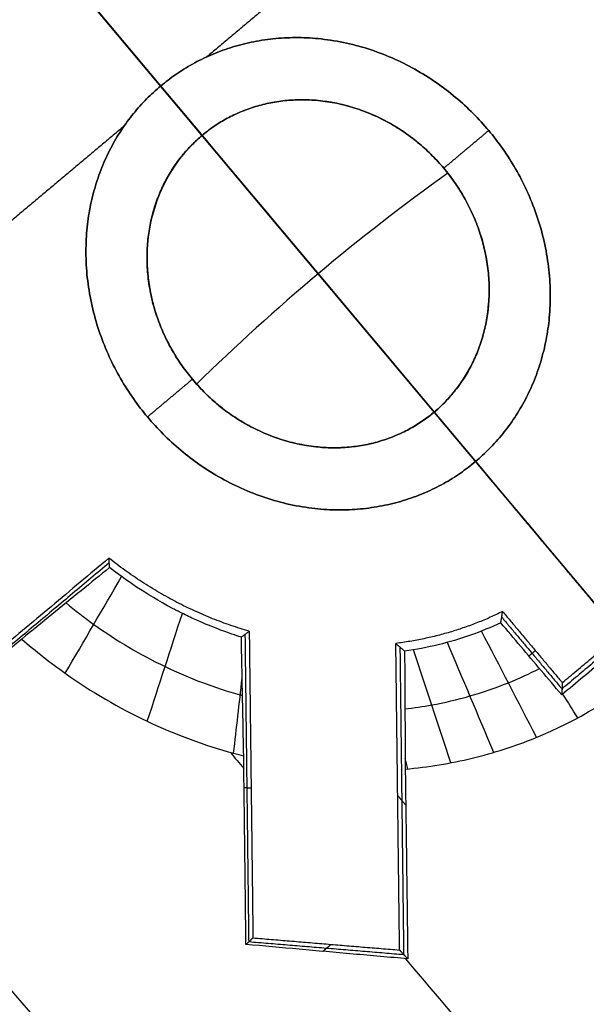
# Model space of a CAD drawing. Header units: millimetres. Extents: x -1267 to 1231, y -1283 to 1250.
# Tile 41 of 256: x 610.71 to 613.4, y -642.99 to -638.32. Entities that reach past the tile are written whole.
import ezdxf

# ---------------------------------------------------------------- set-up
doc = ezdxf.new("R2010")
doc.units = ezdxf.units.MM
doc.layers.add('Default', color=7, linetype='Continuous', true_color=0x000000)

msp = doc.modelspace()

# ---------------------------------------------------------------- linework, layer by layer
at = {"layer": 'Default'}
msp.add_line((1081.2612, -1198.6171, -775.6955), (502.7524, -509.1771, -775.6955), dxfattribs=at)
for points, knots in [([(300.0524, -3.7485, 710.8802), (300.0522, -3.7481, 707.6944), (300.22, -4.04, 701.1464), (301.2617, -5.8524, 688.358), (303.9291, -10.4928, 672.8999), (309.0513, -19.4035, 655.9805), (315.8944, -31.3074, 640.5813), (324.289, -45.9093, 626.5798), (334.0891, -62.9553, 613.8675), (345.3206, -82.4901, 602.1906), (357.8951, -104.3593, 591.5496), (371.5217, -128.0568, 582.0611), (385.9062, -153.0705, 573.7168), (400.8862, -179.1177, 566.4263), (416.4944, -206.2552, 560.0476), (432.5959, -234.2476, 554.5349), (454.6413, -272.5696, 548.2552), (482.464, -320.9261, 542.4182), (515.5563, -378.425, 538.1256), (557.3284, -450.9775, 535.529), (597.0649, -519.9455, 536.8431), (634.2348, -584.3823, 542.1044), (659.0529, -627.3639, 547.4567), (681.6094, -666.3809, 554.094), (701.9904, -701.5787, 561.8575), (720.1137, -732.8121, 570.55), (733.722, -756.198, 578.6739), (743.3935, -772.7665, 585.5581), (751.6182, -786.8203, 592.1376), (760.5153, -801.9546, 600.579), (769.433, -816.9989, 611.49), (776.3038, -828.4591, 622.4844), (781.4063, -836.8321, 633.3965), (785.0215, -842.6169, 644.1188), (787.3958, -846.2565, 654.4315), (788.7955, -848.2301, 664.1047), (789.5093, -849.052, 672.9825), (789.796, -849.1929, 680.7042), (789.9699, -849.1949, 687.5054), (790.1053, -849.2157, 692.5135), (790.2082, -849.224, 696.2458), (790.2958, -849.2303, 699.2138), (790.3998, -849.2338, 702.3331), (790.5433, -849.2313, 705.6003), (790.7058, -849.2213, 708.1909), (790.9221, -849.2013, 710.386), (791.2361, -849.1673, 712.4462), (791.7004, -849.1117, 714.0484), (792.3324, -849.0375, 715.2913), (792.8145, -848.9884, 716.0321), (793.3319, -848.9489, 716.6702), (793.9499, -848.9218, 717.3027), (794.5549, -848.9422, 717.7689), (794.9306, -849.0154, 717.9834), (795.0014, -849.0704, 718.0015), (794.6878, -848.8574, 717.9029), (794.524, -848.3152, 717.9832), (794.5767, -848.2517, 718.0411), (794.4941, -848.5124, 717.8855), (794.136, -849.1648, 717.2352), (793.5392, -849.9915, 715.8439), (793.1187, -850.5175, 714.3758), (792.8557, -850.8429, 713.0889), (792.7275, -851.0012, 712.2753), (792.6175, -851.1371, 710.4456), (792.5194, -851.2582, 706.9876), (792.4311, -851.3673, 701.1245), (792.3525, -851.4643, 692.0635), (792.2834, -851.5498, 679.019), (792.1929, -851.6616, 651.3072), (792.1144, -851.7585, 600.0505), (792.0268, -851.8668, 461.184), (792.0005, -851.8991, 182.5285), (792.0024, -851.8969, -68.3186), (792.0022, -851.8971, -225.6955)], [0, 0, 0, 0, 9.388442, 19.255122, 38.035744, 57.178432, 77.316807, 98.865398, 122.0388, 146.915987, 174.481276, 203.739445, 233.403788, 264.315339, 296.270226, 329.054027, 362.435905, 430.039485, 497.107436, 561.656634, 681.076123, 735.550311, 785.095597, 830.612972, 871.975612, 909.05902, 941.74717, 956.410882, 969.943885, 994.145098, 1014.383417, 1031.05983, 1045.211792, 1057.42514, 1068.185792, 1077.831909, 1086.531434, 1094.430382, 1100.698228, 1106.966075, 1109.443201, 1111.920326, 1115.873565, 1118.839667, 1121.805768, 1123.749973, 1125.694179, 1128.415158, 1129.543331, 1130.671504, 1131.613869, 1132.556234, 1134.048778, 1134.627281, 1135.098363, 1135.474966, 1135.828414, 1136.256816, 1136.804407, 1138.301002, 1140.374551, 1143.063929, 1143.836765, 1144.74777, 1146.416516, 1149.651855, 1155.268412, 1164.064888, 1176.856475, 1194.436137, 1247.205444, 1330.641386, 1611.044189, 2083.174467, 2083.174467, 2083.174467, 2083.174467]), ([(298.0524, -5.7485, 710.8802), (298.0522, -5.7481, 707.7195), (298.2186, -6.0377, 701.225), (299.2516, -7.8348, 688.5455), (301.8959, -12.435, 673.2195), (306.9792, -21.2779, 656.4261), (313.7812, -33.1102, 641.1174), (322.1378, -47.6461, 627.178), (331.9048, -64.6346, 614.5078), (343.1081, -84.1201, 602.8599), (355.6586, -105.9476, 592.239), (369.2651, -129.6102, 582.7643), (383.6328, -154.5947, 574.4295), (398.5986, -180.6171, 567.1459), (414.1946, -207.7333, 560.7722), (430.2854, -235.7071, 555.2631), (452.3181, -274.007, 548.987), (480.1277, -322.3407, 543.1527), (513.207, -379.817, 538.8617), (554.9642, -452.3433, 536.266), (594.6848, -521.2836, 537.5797), (631.8373, -585.6904, 542.8386), (656.6422, -628.6492, 548.1881), (679.1849, -667.6421, 554.8214), (699.5508, -702.8138, 562.5792), (717.6572, -734.0181, 571.2637), (731.2486, -757.3749, 579.3777), (740.9041, -773.916, 586.2506), (749.1119, -787.9409, 592.8166), (757.9851, -803.0346, 601.236), (766.8683, -818.0206, 612.1056), (773.7014, -829.4177, 623.041), (778.7663, -837.729, 633.8742), (782.3487, -843.4611, 644.5005), (784.6992, -847.0645, 654.7108), (786.0855, -849.0193, 664.2903), (786.7938, -849.8349, 673.0956), (787.0791, -849.9754, 680.775), (787.253, -849.9774, 687.5759), (787.3885, -849.9983, 692.5835), (787.4915, -850.0066, 696.3212), (787.5794, -850.0129, 699.2973), (787.6838, -850.0164, 702.433), (787.8292, -850.0138, 705.7407), (787.9951, -850.0037, 708.3975), (788.2241, -849.9826, 710.7195), (788.5654, -849.9458, 712.9984), (789.1475, -849.8761, 715.0477), (789.9836, -849.7779, 716.6924), (790.6194, -849.7132, 717.6693), (791.3044, -849.6607, 718.5145), (792.1273, -849.6252, 719.3562), (792.9424, -849.6506, 719.9878), (793.5094, -849.7578, 720.3147), (793.6938, -849.8644, 720.3806), (793.3713, -849.6509, 720.2767), (793.1929, -849.0627, 720.3647), (793.2455, -849.1843, 720.3588), (793.0707, -849.6993, 720.0338), (792.5453, -850.6421, 719.0727), (791.7626, -851.724, 717.2426), (791.2426, -852.3738, 715.3997), (790.9378, -852.7508, 713.931), (790.7388, -852.9966, 712.6251), (790.6258, -853.1361, 710.5993), (790.5243, -853.2616, 707.0718), (790.4361, -853.3705, 701.1712), (790.3572, -853.4679, 692.0922), (790.2881, -853.5533, 679.0368), (790.1975, -853.6652, 651.3157), (790.119, -853.762, 600.0546), (790.0314, -853.8702, 461.1846), (790.0052, -853.9023, 182.5286), (790.007, -853.8998, -68.3187), (790.0068, -853.8999, -225.6955)], [0, 0, 0, 0, 9.388442, 19.255122, 38.035744, 57.178432, 77.316807, 98.865398, 122.0388, 146.915987, 174.481276, 203.739445, 233.403788, 264.315339, 296.270226, 329.054027, 362.435905, 430.039485, 497.107436, 561.656634, 681.076123, 735.550311, 785.095597, 830.612972, 871.975612, 909.05902, 941.74717, 956.410882, 969.943885, 994.145098, 1014.383417, 1031.05983, 1045.211792, 1057.42514, 1068.185792, 1077.831909, 1086.531434, 1094.430382, 1100.698228, 1106.966075, 1109.443201, 1111.920326, 1115.873565, 1118.839667, 1121.805768, 1123.749973, 1125.694179, 1128.415158, 1129.543331, 1130.671504, 1131.613869, 1132.556234, 1134.048778, 1134.627281, 1135.098363, 1135.474966, 1135.828414, 1136.256816, 1136.804407, 1138.301002, 1140.374551, 1143.063929, 1143.836765, 1144.74777, 1146.416516, 1149.651855, 1155.268412, 1164.064888, 1176.856475, 1194.436137, 1247.205444, 1330.641386, 1611.044189, 2083.174467, 2083.174467, 2083.174467, 2083.174467]), ([(302.0524, -5.7485, 710.8802), (302.0522, -5.7481, 707.7873), (302.215, -6.0314, 701.4372), (303.2243, -7.7872, 689.0524), (305.8062, -12.2789, 674.0837), (310.7841, -20.9385, 657.631), (317.4748, -32.5774, 642.5672), (325.7286, -46.9345, 628.7959), (335.4064, -63.7678, 616.2396), (346.5329, -83.1199, 604.6703), (359.0184, -104.8342, 594.1037), (372.5705, -128.4022, 584.6664), (386.8927, -153.3076, 576.3578), (401.8198, -179.263, 569.0928), (417.3825, -206.3211, 562.7326), (433.4441, -234.2442, 557.2335), (455.4423, -272.4842, 550.9672), (483.216, -320.7556, 545.1402), (516.2594, -378.1696, 540.8538), (557.9747, -450.6232, 538.2607), (597.6503, -519.4856, 539.5732), (634.7532, -583.8063, 544.8252), (659.52, -626.6992, 550.1666), (682.022, -665.6217, 556.7881), (702.343, -700.7159, 564.529), (720.3985, -731.8325, 573.1895), (733.9383, -755.1006, 581.2732), (743.5443, -771.5569, 588.1112), (751.6991, -785.4912, 594.6349), (760.4977, -800.458, 602.9851), (769.2729, -815.2616, 613.7257), (775.9883, -826.4623, 624.4769), (780.9362, -834.5814, 635.0648), (784.4168, -840.1504, 645.393), (786.6943, -843.6417, 655.2871), (788.0396, -845.5388, 664.579), (788.731, -846.3356, 673.1654), (789.0126, -846.475, 680.7229), (789.187, -846.4772, 687.5385), (789.3223, -846.498, 692.5415), (789.4251, -846.5063, 696.2745), (789.5128, -846.5126, 699.2426), (789.6168, -846.5161, 702.3632), (789.7605, -846.5135, 705.6349), (789.9235, -846.5036, 708.2339), (790.1414, -846.4834, 710.4465), (790.4599, -846.449, 712.54), (790.9408, -846.3914, 714.2087), (791.612, -846.3125, 715.5308), (792.1381, -846.2592, 716.3401), (792.7198, -846.2132, 717.0609), (793.4655, -846.1861, 717.8194), (794.2461, -846.1917, 718.4467), (795.1236, -846.3615, 718.9593), (795.7632, -846.5729, 719.2647), (796.7135, -847.3068, 719.5315), (797.1346, -848.6583, 719.3422), (796.9969, -849.3673, 719.007), (796.7308, -850.1878, 718.4762), (796.2305, -851.033, 717.5699), (795.5725, -851.9548, 716.0141), (795.1362, -852.4961, 714.4844), (794.8682, -852.8286, 713.1751), (794.7328, -852.9956, 712.3114), (794.6225, -853.132, 710.4614), (794.5241, -853.2535, 706.9963), (794.4357, -853.3627, 701.1293), (794.3572, -853.4597, 692.0665), (794.288, -853.5451, 679.0208), (794.1975, -853.657, 651.3081), (794.119, -853.7539, 600.0509), (794.0314, -853.8621, 461.184), (794.0052, -853.8945, 182.5285), (794.007, -853.8922, -68.3186), (794.0068, -853.8925, -225.6955)], [0, 0, 0, 0, 9.388442, 19.255122, 38.035744, 57.178432, 77.316807, 98.865398, 122.0388, 146.915987, 174.481276, 203.739445, 233.403788, 264.315339, 296.270226, 329.054027, 362.435905, 430.039485, 497.107436, 561.656634, 681.076123, 735.550311, 785.095597, 830.612972, 871.975612, 909.05902, 941.74717, 956.410882, 969.943885, 994.145098, 1014.383417, 1031.05983, 1045.211792, 1057.42514, 1068.185792, 1077.831909, 1086.531434, 1094.430382, 1100.698228, 1106.966075, 1109.443201, 1111.920326, 1115.873565, 1118.839667, 1121.805768, 1123.749973, 1125.694179, 1128.415158, 1129.543331, 1130.671504, 1131.613869, 1132.556234, 1134.048778, 1134.627281, 1135.098363, 1135.474966, 1135.828414, 1136.256816, 1136.804407, 1138.301002, 1140.374551, 1143.063929, 1143.836765, 1144.74777, 1146.416516, 1149.651855, 1155.268412, 1164.064888, 1176.856475, 1194.436137, 1247.205444, 1330.641386, 1611.044189, 2083.174467, 2083.174467, 2083.174467, 2083.174467]), ([(300.0524, -7.7485, 710.8802), (300.0522, -7.7481, 707.8124), (300.2137, -8.0291, 701.5157), (301.2141, -9.7696, 689.2398), (303.773, -14.2212, 674.4033), (308.7119, -22.813, 658.0766), (315.3616, -34.3804, 643.1033), (323.5774, -48.6714, 629.3941), (333.2222, -65.4473, 616.8798), (344.3204, -84.7501, 605.3396), (356.7818, -106.4227, 594.793), (370.3139, -129.9559, 585.3695), (384.6193, -154.832, 577.0706), (399.5323, -180.7628, 569.8124), (415.0826, -207.7996, 563.4572), (431.1335, -235.7041, 557.9618), (453.1191, -273.9221, 551.699), (480.8797, -322.1708, 545.8746), (513.9101, -379.5621, 541.5899), (555.6104, -451.9897, 538.9978), (595.2702, -520.8245, 540.3099), (632.3557, -585.1151, 545.5594), (657.1094, -627.9853, 550.898), (679.5975, -666.8838, 557.5154), (699.9034, -701.9519, 565.2507), (717.942, -733.0394, 573.9032), (731.4649, -756.2785, 581.977), (741.055, -772.7074, 588.8037), (749.1928, -786.6128, 595.3139), (757.9676, -801.539, 603.642), (766.7082, -816.2842, 614.3413), (773.3859, -827.422, 625.0335), (778.2962, -835.4793, 635.5425), (781.7439, -840.9957, 645.7747), (783.9978, -844.4507, 655.5664), (785.3297, -846.3289, 664.7646), (786.0156, -847.1195, 673.2784), (786.2957, -847.2584, 680.7937), (786.4702, -847.2607, 687.6091), (786.6055, -847.2815, 692.6115), (786.7084, -847.2898, 696.3499), (786.7964, -847.2961, 699.3261), (786.9008, -847.2997, 702.4631), (787.0464, -847.2971, 705.7752), (787.2127, -847.287, 708.4406), (787.4434, -847.2656, 710.7801), (787.7892, -847.2284, 713.0922), (788.3878, -847.1568, 715.2081), (789.2632, -847.0539, 716.9319), (789.9431, -846.9849, 717.9773), (790.6923, -846.926, 718.9052), (791.6429, -846.8904, 719.8729), (792.6336, -846.901, 720.6655), (793.7024, -847.1049, 721.2906), (794.4556, -847.3678, 721.6438), (795.397, -848.1013, 721.9052), (795.8035, -849.4067, 721.7237), (795.6657, -850.3009, 721.3247), (795.3074, -851.3757, 720.6245), (794.6398, -852.5112, 719.4073), (793.7959, -853.6883, 717.4128), (793.2601, -854.3533, 715.5083), (792.9504, -854.7375, 714.0172), (792.7441, -854.992, 712.6613), (792.6308, -855.132, 710.6151), (792.5289, -855.2579, 707.0804), (792.4407, -855.3668, 701.176), (792.3618, -855.4643, 692.0951), (792.2927, -855.5497, 679.0386), (792.2021, -855.6616, 651.3165), (792.1237, -855.7585, 600.055), (792.036, -855.8667, 461.1846), (792.0098, -855.8991, 182.5286), (792.0116, -855.8968, -68.3187), (792.0114, -855.8971, -225.6955)], [0, 0, 0, 0, 9.388442, 19.255122, 38.035744, 57.178432, 77.316807, 98.865398, 122.0388, 146.915987, 174.481276, 203.739445, 233.403788, 264.315339, 296.270226, 329.054027, 362.435905, 430.039485, 497.107436, 561.656634, 681.076123, 735.550311, 785.095597, 830.612972, 871.975612, 909.05902, 941.74717, 956.410882, 969.943885, 994.145098, 1014.383417, 1031.05983, 1045.211792, 1057.42514, 1068.185792, 1077.831909, 1086.531434, 1094.430382, 1100.698228, 1106.966075, 1109.443201, 1111.920326, 1115.873565, 1118.839667, 1121.805768, 1123.749973, 1125.694179, 1128.415158, 1129.543331, 1130.671504, 1131.613869, 1132.556234, 1134.048778, 1134.627281, 1135.098363, 1135.474966, 1135.828414, 1136.256816, 1136.804407, 1138.301002, 1140.374551, 1143.063929, 1143.836765, 1144.74777, 1146.416516, 1149.651855, 1155.268412, 1164.064888, 1176.856475, 1194.436137, 1247.205444, 1330.641386, 1611.044189, 2083.174467, 2083.174467, 2083.174467, 2083.174467]), ([(502.7524, -509.1771, -761.8854), (516.4024, -525.4447, -778.9053), (558.1051, -575.1439, -825.7721), (654.0437, -689.4791, -903.1801), (739.1671, -790.9253, -928.04), (792.0068, -853.8971, -928.04)], [2.41548, 2.41548, 2.41548, 2.41548, 70.396144, 198.636056, 404.995527, 404.995527, 404.995527, 404.995527]), ([(503.5133, -510.084, -762.3008), (516.9813, -526.1345, -779.0428), (558.4788, -575.5893, -825.6051), (654.1321, -689.5845, -902.782), (739.2003, -790.9649, -927.6246), (792.0068, -853.8971, -927.6246)], [2.408267, 2.408267, 2.408267, 2.408267, 69.367076, 197.537893, 403.786179, 403.786179, 403.786179, 403.786179]), ([(620.0306, -640.1295, -755.2587), (619.9379, -640.0016, -755.2743), (619.6596, -639.6214, -755.3201), (619.2022, -639.0146, -755.3904), (618.6641, -638.3272, -755.466), (618.1473, -637.6897, -755.5327), (617.6375, -637.0819, -755.5931), (617.1224, -636.4885, -755.649), (616.5959, -635.9032, -755.7009), (616.0559, -635.3268, -755.7481), (615.5028, -634.7607, -755.7907), (614.9359, -634.2057, -755.8285), (614.3538, -633.6623, -755.8615), (613.7529, -633.1298, -755.8895), (613.1259, -632.6054, -755.9124), (612.461, -632.0848, -755.9298), (611.7898, -631.6015, -755.9399), (611.3297, -631.3008, -755.9421), (611.1135, -631.1668, -755.9421)], [1.751126, 1.751126, 1.751126, 1.751126, 2.201919, 3.094929, 3.913266, 4.677665, 5.41601, 6.150642, 6.887726, 7.624044, 8.358985, 9.09364, 9.827503, 10.562267, 11.305058, 12.067564, 12.86151, 13.539329, 13.539329, 13.539329, 13.539329]), ([(611.1788, -631.1436, -754.597), (611.319, -631.2181, -754.597), (611.6426, -631.3964, -754.5964), (612.1524, -631.6989, -754.5936), (612.7266, -632.0662, -754.5877), (613.3451, -632.4907, -754.5783), (614.0218, -632.9885, -754.5642), (614.7619, -633.5714, -754.5443), (615.564, -634.2471, -754.5171), (616.4223, -635.0201, -754.4816), (617.3241, -635.8875, -754.4368), (618.238, -636.8254, -754.3831), (619.1347, -637.8043, -754.322), (620.0131, -638.8211, -754.2536), (620.9087, -639.9194, -754.1746), (621.5034, -640.6954, -754.115), (621.811, -641.1101, -754.0822)], [0.819002, 0.819002, 0.819002, 0.819002, 1.223022, 1.760617, 2.334376, 2.970221, 3.68859, 4.498707, 5.402848, 6.40286, 7.494362, 8.654622, 9.813624, 10.959228, 12.169282, 13.529246, 13.529246, 13.529246, 13.529246]), ([(621.4218, -641.4368, -752.8267), (621.0963, -641.0465, -752.874), (620.4704, -640.3179, -752.9632), (619.5369, -639.2906, -753.0913), (618.6294, -638.3431, -753.2116), (617.7113, -637.4344, -753.3292), (616.784, -636.5674, -753.4439), (615.8778, -635.7694, -753.5521), (615.0237, -635.0618, -753.6505), (614.2334, -634.4465, -753.7385), (613.5115, -633.9189, -753.8163), (612.8582, -633.4709, -753.8845), (612.2673, -633.0912, -753.9442), (611.7245, -632.7649, -753.9975), (611.2105, -632.4769, -754.0463), (610.8366, -632.2833, -754.0808), (610.6323, -632.1833, -754.0991), (610.5955, -632.1654, -754.1025)], [0, 0, 0, 0, 1.242741, 2.348493, 3.395351, 4.454451, 5.514702, 6.512121, 7.425935, 8.252143, 8.992431, 9.648879, 10.229917, 10.754221, 11.245477, 11.723365, 11.828336, 11.828336, 11.828336, 11.828336]), ([(612.046, -634.0527, -754.8124), (612.3153, -634.075, -754.9606), (612.6212, -634.1202, -755.0838), (613.1277, -634.2492, -755.2313), (613.3031, -634.3022, -755.2741), (613.5739, -634.3995, -755.3287), (613.6654, -634.4349, -755.3453), (613.8044, -634.4929, -755.3678), (613.851, -634.513, -755.3749), (613.9446, -634.555, -755.3883), (613.9934, -634.5776, -755.3948), (614.4038, -634.7745, -755.4459), (614.767, -634.9949, -755.4668), (615.2851, -635.3928, -755.4613), (615.4471, -635.5316, -755.4534), (615.6738, -635.7461, -755.4322), (615.7467, -635.8186, -755.4236), (615.8872, -635.9652, -755.4034), (615.9539, -636.0382, -755.3919), (616.2832, -636.4166, -755.3251), (616.4938, -636.7168, -755.2476), (616.7476, -637.1385, -755.0952), (616.822, -637.2745, -755.0383), (616.9204, -637.4695, -754.9441), (616.951, -637.533, -754.9112), (616.994, -637.6259, -754.8595), (617.0078, -637.6564, -754.8419), (617.0345, -637.7167, -754.806), (617.0479, -637.7477, -754.7868), (617.1073, -637.8877, -754.6973), (617.1481, -637.993, -754.6204), (617.2013, -638.1402, -754.497), (617.2176, -638.1875, -754.4545), (617.2404, -638.2556, -754.3888), (617.2476, -638.2778, -754.3666), (617.2616, -638.3213, -754.3214), (617.2687, -638.3438, -754.2972), (617.3232, -638.5201, -754.1003), (617.3557, -638.6459, -753.9105), (617.3785, -638.7393, -753.7058)], [0, 0, 0, 0, 0.855464, 0.855464, 1.283196, 1.283196, 1.497062, 1.497062, 1.603995, 1.603995, 1.710928, 1.710928, 2.566391, 2.566391, 2.994123, 2.994123, 3.207989, 3.207989, 3.421855, 3.421855, 4.277319, 4.277319, 4.705051, 4.705051, 4.918917, 4.918917, 5.02585, 5.02585, 5.132783, 5.132783, 5.560515, 5.560515, 5.774381, 5.774381, 5.881313, 5.881313, 5.988246, 5.988246, 6.84371, 6.84371, 6.84371, 6.84371]), ([(605.1454, -636.7386, -754.1024), (605.1569, -636.7793, -754.099), (605.2194, -636.9958, -754.0808), (605.342, -637.3875, -754.0473), (605.5249, -637.9128, -754.0011), (605.7257, -638.4406, -753.9537), (605.9474, -638.9801, -753.9043), (606.1963, -639.5457, -753.8513), (606.4815, -640.1533, -753.7933), (606.8128, -640.8166, -753.7287), (607.1993, -641.5451, -753.6562), (607.6491, -642.3438, -753.5749), (608.1681, -643.2128, -753.4845), (608.7584, -644.1451, -753.3851), (609.415, -645.1245, -753.2782), (610.1258, -646.1273, -753.1659), (610.867, -647.1187, -753.0522), (611.6244, -648.0821, -752.9389), (612.1372, -648.7039, -752.8641), (612.3959, -649.0104, -752.8267)], [0, 0, 0, 0, 0.108432, 0.577428, 1.046855, 1.518807, 2.001869, 2.511483, 3.064341, 3.674743, 4.35318, 5.106417, 5.938272, 6.846286, 7.818166, 8.83086, 9.85721, 10.847205, 11.828004, 11.828004, 11.828004, 11.828004]), ([(604.072, -637.0754, -755.9421), (604.1599, -637.2954, -755.9421), (604.3612, -637.768, -755.9402), (604.6983, -638.4741, -755.9313), (605.0781, -639.1955, -755.9154), (605.4768, -639.8972, -755.8937), (605.8934, -640.583, -755.8667), (606.326, -641.2547, -755.8345), (606.7731, -641.9134, -755.7974), (607.2334, -642.5596, -755.7555), (607.7081, -643.1971, -755.7087), (608.2059, -643.8375, -755.656), (608.7431, -644.5025, -755.5957), (609.3417, -645.2154, -755.5247), (610.0063, -645.9748, -755.4415), (610.6841, -646.7167, -755.3519), (611.1396, -647.1959, -755.2886), (611.3503, -647.4136, -755.2587)], [3.329329, 3.329329, 3.329329, 3.329329, 3.960576, 4.704382, 5.441563, 6.177771, 6.913975, 7.65011, 8.386977, 9.123641, 9.860148, 10.60827, 11.397457, 12.264098, 13.23376, 14.253221, 15.118064, 15.118064, 15.118064, 15.118064]), ([(612.0067, -649.337, -754.0822), (611.7264, -649.041, -754.1081), (611.17, -648.4386, -754.1586), (610.3453, -647.4991, -754.23), (609.5353, -646.5258, -754.2967), (608.7556, -645.5344, -754.3572), (608.0321, -644.5592, -754.4098), (607.3789, -643.6244, -754.454), (606.8019, -642.7467, -754.4901), (606.2995, -641.9341, -754.5188), (605.8656, -641.1876, -754.5412), (605.4919, -640.5028, -754.5585), (605.1684, -639.8709, -754.5717), (604.8845, -639.2783, -754.5816), (604.6303, -638.7084, -754.5888), (604.3984, -638.1461, -754.5938), (604.2017, -637.623, -754.5964), (604.0861, -637.2844, -754.597), (604.0378, -637.1356, -754.597)], [0.130697, 0.130697, 0.130697, 0.130697, 1.20398, 2.287327, 3.410457, 4.518642, 5.582165, 6.5758, 7.486095, 8.310358, 9.052769, 9.720728, 10.325718, 10.883385, 11.411998, 11.928452, 12.442144, 12.840232, 12.840232, 12.840232, 12.840232]), ([(612.722, -639.0233, -750.561), (612.6814, -638.9749, -750.5918), (612.6378, -638.9328, -750.6199), (612.5707, -638.8785, -750.6582), (612.548, -638.8619, -750.6703), (612.5026, -638.8316, -750.6932), (612.4819, -638.819, -750.703), (612.358, -638.7511, -750.7583), (612.2515, -638.7176, -750.7947), (611.943, -638.6794, -750.8779), (611.7318, -638.7367, -750.9056), (611.4196, -638.9988, -750.9056), (611.3265, -639.1954, -750.8782), (611.3131, -639.4558, -750.8084), (611.3153, -639.5093, -750.7924), (611.3266, -639.5901, -750.7653), (611.3317, -639.6172, -750.7558), (611.3445, -639.6712, -750.7357), (611.353, -639.7005, -750.7242), (611.3944, -639.8228, -750.6736), (611.4486, -639.9269, -750.6226), (611.5298, -640.0237, -750.561)], [-2.32533, -2.32533, -2.32533, -2.32533, -2.179997, -2.179997, -2.107331, -2.107331, -2.034664, -2.034664, -1.743998, -1.743998, -1.162665, -1.162665, -0.581333, -0.581333, -0.435999, -0.435999, -0.363333, -0.363333, -0.290666, -0.290666, 0, 0, 0, 0]), ([(611.5298, -640.0237, -750.561), (611.6079, -640.1168, -750.5018), (611.6997, -640.1912, -750.4408), (611.8584, -640.2753, -750.3481), (611.9087, -640.296, -750.3205), (612.0151, -640.3283, -750.2658), (612.0694, -640.339, -750.2398), (612.1525, -640.3471, -750.2033), (612.1773, -640.3483, -750.1929), (612.229, -640.3483, -750.1722), (612.2545, -640.347, -750.1625), (612.3304, -640.3394, -750.1353), (612.3798, -640.3293, -750.1199), (612.4766, -640.299, -750.0946), (612.5185, -640.2811, -750.0859), (612.6012, -640.2362, -750.0737), (612.64, -640.2097, -750.0706), (612.7487, -640.1185, -750.0706), (612.8074, -640.0449, -750.083), (612.8744, -639.9153, -750.1193), (612.894, -639.8665, -750.1353), (612.9215, -639.7687, -750.1715), (612.9304, -639.7179, -750.1922), (612.9366, -639.6386, -750.227), (612.9375, -639.6095, -750.2402), (612.9364, -639.5541, -750.2661), (612.9344, -639.5265, -750.2795), (612.9244, -639.4436, -750.3205), (612.9122, -639.3886, -750.3492), (612.8765, -639.2785, -750.4089), (612.8523, -639.2223, -750.4407), (612.7949, -639.1189, -750.5014), (612.7611, -639.0698, -750.5314), (612.722, -639.0233, -750.561)], [-2.370749, -2.370749, -2.370749, -2.370749, -2.074405, -2.074405, -1.926233, -1.926233, -1.778062, -1.778062, -1.703976, -1.703976, -1.62989, -1.62989, -1.481718, -1.481718, -1.333546, -1.333546, -1.185374, -1.185374, -0.889031, -0.889031, -0.740859, -0.740859, -0.592687, -0.592687, -0.518601, -0.518601, -0.444515, -0.444515, -0.296344, -0.296344, -0.148172, -0.148172, 0, 0, 0, 0]), ([(612.7409, -639.0464, -750.5464), (612.5312, -639.1968, -750.5077), (612.1197, -639.516, -750.4684), (611.7338, -639.8658, -750.5077), (611.5493, -640.0462, -750.5464)], [0.031274, 0.031274, 0.031274, 0.031274, 0.737102, 1.44293, 1.44293, 1.44293, 1.44293]), ([(611.7619, -641.2458, -750.093), (611.7517, -641.2426, -750.0992), (611.7186, -641.2326, -750.1199), (611.6359, -641.2017, -750.1724), (611.6029, -641.1886, -750.1934), (611.5457, -641.1635, -750.2304), (611.5254, -641.1543, -750.2437), (611.493, -641.1387, -750.2649), (611.4764, -641.1306, -750.2758), (611.4592, -641.1218, -750.2872), (611.4475, -641.1158, -750.295), (611.4397, -641.1116, -750.3002), (611.307, -641.0414, -750.3887), (611.2094, -640.9721, -750.4572), (611.1373, -640.9156, -750.5082)], [0, 0, 0, 0, 0.1703104, 0.1703104, 0.2554656, 0.2554656, 0.2980432, 0.2980432, 0.319332, 0.3299764, 0.3299764, 0.3406208, 0.3406208, 0.6812416, 0.6812416, 0.6812416, 0.6812416]), ([(610.9307, -641.0839, -750.9541), (610.9737, -641.1194, -750.922), (611.1246, -641.2355, -750.8097), (611.397, -641.3958, -750.6102), (611.64, -641.4873, -750.4411), (611.7639, -641.5218, -750.3586), (611.7674, -641.5228, -750.3563)], [0.5367888, 0.5367888, 0.5367888, 0.5367888, 0.5625, 0.625, 0.6875, 0.6893353, 0.6893353, 0.6893353, 0.6893353]), ([(610.7205, -641.2551, -751.4124), (610.6282, -641.3316, -751.4889), (610.493, -641.4436, -751.6128), (610.3412, -641.5692, -751.773), (610.2773, -641.622, -751.8451), (610.235, -641.6569, -751.8939), (610.2132, -641.6749, -751.9196), (610.113, -641.7576, -752.0403), (609.9968, -641.8534, -752.1925), (609.8682, -641.9591, -752.383), (609.8146, -642.0031, -752.4674), (609.7792, -642.0322, -752.5242), (609.761, -642.0472, -752.5542), (609.6777, -642.1154, -752.6934), (609.5819, -642.1939, -752.8666), (609.4923, -642.267, -753.0489), (609.4339, -642.3146, -753.1725), (609.4048, -642.3382, -753.2366), (609.2684, -642.4492, -753.5496), (609.1718, -642.5273, -753.8116), (609.0877, -642.5947, -754.085)], [0, 0, 0, 0, 0.368308, 0.552462, 0.64454, 0.64454, 0.736617, 0.736617, 1.104925, 1.289079, 1.381156, 1.381156, 1.473233, 1.473233, 1.841541, 2.025696, 2.025696, 2.20985, 2.20985, 2.946466, 2.946466, 2.946466, 2.946466]), ([(610.7205, -641.2551, -751.4124), (610.7871, -641.3128, -751.3613), (610.9784, -641.4629, -751.2143), (611.3123, -641.657, -750.9591), (611.6035, -641.7643, -750.7454), (611.7573, -641.8046, -750.6375), (611.7731, -641.8086, -750.6264)], [-1.189281, -1.189281, -1.189281, -1.189281, -0.938243, -0.494678, -0.051112, 0, 0, 0, 0]), ([(612.5376, -641.5857, -749.9038), (612.5801, -641.5809, -749.8829), (612.6833, -641.5657, -749.8341), (612.8455, -641.5283, -749.7656), (613.0194, -641.4685, -749.7047), (613.1281, -641.419, -749.6751), (613.1758, -641.3946, -749.6638)], [0.8218982, 0.8218982, 0.8218982, 0.8218982, 0.84375, 0.875, 0.90625, 0.9325193, 0.9325193, 0.9325193, 0.9325193]), ([(612.5391, -641.8712, -750.1453), (612.6479, -641.8616, -750.0863), (612.7536, -641.8443, -750.0336), (612.9079, -641.8071, -749.9648), (612.9586, -641.7928, -749.9435), (613.0585, -641.7606, -749.9044), (613.1066, -641.7432, -749.887), (613.3553, -641.6419, -749.805), (613.5361, -641.5328, -749.7715), (613.6979, -641.397, -749.7715)], [0, 0, 0, 0, 0.297032, 0.297032, 0.445548, 0.445548, 0.594064, 0.594064, 1.188127, 1.188127, 1.188127, 1.188127])]:
    msp.add_open_spline(points, degree=3, knots=knots, dxfattribs=at)
for points, degree in [([(300.0524, -5.7485, 710.8802), (300.0524, -5.7485, 585.6901), (555.1003, -449.475, 505.6901), (785.1003, -847.8467, 585.6901), (788.7143, -848.2927, 699.6514), (788.7143, -848.2927, 716.8514), (797.3784, -847.262, 721.4014), (792.0068, -853.8971, 716.8514), (792.0068, -853.8971, 700.4514), (792.0068, -853.8971, -225.6955)], 3), ([(706.2481, -426.0614, -810.2826), (545.9055, -560.6048, -810.2826), (385.5629, -695.1483, -810.2826)], 2), ([(705.0966, -427.322, -809.9337), (546.0503, -560.7777, -809.9337), (387.004, -694.2334, -809.9337)], 2), ([(884.499, -459.903, -882.3605), (636.2187, -668.235, -882.3605), (387.9383, -876.5669, -882.3605)], 2), ([(883.7165, -460.7552, -881.973), (636.315, -668.3497, -881.973), (388.9135, -875.9442, -881.973)], 2), ([(1080.0541, -612.1967, -928.04), (792.0068, -853.8971, -928.04), (503.9594, -1095.5976, -928.04)], 2), ([(1079.2887, -612.8389, -927.6246), (792.0068, -853.8971, -927.6246), (504.7248, -1094.9553, -927.6246)], 2), ([(610.4995, -630.8847, -754.597), (610.6763, -630.9468, -754.597), (611.0289, -631.0791, -754.597), (611.5519, -631.2988, -754.597), (612.0785, -631.5418, -754.597), (612.6257, -631.8164, -754.597), (613.2152, -632.1361, -754.597), (613.8641, -632.5155, -754.597), (614.5797, -632.9663, -754.597), (615.3603, -633.4954, -754.597), (616.2019, -634.1084, -754.597), (617.101, -634.8112, -754.597), (618.0457, -635.6031, -754.597), (619.0104, -636.4695, -754.597), (619.9266, -637.348, -754.597), (620.8006, -638.2367, -754.597), (621.7004, -639.2055, -754.597), (622.3599, -639.9622, -754.597), (622.6984, -640.3656, -754.597)], 3), ([(610.9095, -631.0849, -755.9421), (611.2983, -631.2376, -755.9421), (612.0379, -631.5671, -755.9421), (613.0285, -632.0872, -755.9421), (613.9566, -632.6361, -755.9421), (614.8457, -633.2151, -755.9421), (615.7145, -633.8293, -755.9421), (616.5617, -634.4734, -755.9421), (617.3906, -635.1465, -755.9421), (618.1989, -635.8444, -755.9421), (618.9804, -636.5582, -755.9421), (619.7723, -637.3208, -755.9421), (620.6223, -638.1852, -755.9421), (621.2455, -638.8581, -755.9421), (621.5675, -639.2183, -755.9421)], 3), ([(606.2701, -632.5447, -753.9111), (611.2283, -638.4537, -750.1489), (616.1865, -644.3627, -746.3867), (621.1447, -650.2716, -742.6246)], 3), ([(611.3792, -638.6336, -754.6581), (610.1642, -637.1857, -754.6581), (608.9493, -635.7378, -754.6581)], 2), ([(611.1193, -650.0816, -754.597), (610.8507, -649.7614, -754.597), (610.3182, -649.1082, -754.597), (609.5517, -648.1127, -754.597), (608.7681, -647.0297, -754.597), (608.0387, -645.9509, -754.597), (607.3699, -644.8908, -754.597), (606.7791, -643.8843, -754.597), (606.268, -642.9475, -754.597), (605.8323, -642.0871, -754.597), (605.4635, -641.3015, -754.597), (605.1531, -640.5868, -754.597), (604.8909, -639.9332, -754.597), (604.6667, -639.3254, -754.597), (604.4708, -638.7442, -754.597), (604.2962, -638.1699, -754.597), (604.1409, -637.5921, -754.597), (604.0071, -637.0111, -754.597), (603.9333, -636.6188, -754.597), (603.9009, -636.4217, -754.597)], 3), ([(405.0703, -637.808, -788.9405), (671.3464, -955.1435, -788.9405), (937.6225, -1272.479, -788.9405)], 2), ([(612.407, -637.8165, -754.6581), (612.0023, -638.156, -754.6581), (611.5977, -638.4955, -754.6581)], 2), ([(611.3792, -638.6336, -754.2913), (611.3792, -638.6336, -754.4747), (611.3792, -638.6336, -754.6581)], 2), ([(611.5757, -638.8677, -754.2913), (611.4774, -638.7507, -754.2913), (611.3792, -638.6336, -754.2913)], 2), ([(405.9743, -638.7077, -789.3365), (671.4335, -955.0697, -789.3365), (936.8927, -1271.4316, -789.3365)], 2), ([(611.2053, -638.8248, -754.6581), (610.8006, -639.1643, -754.6581), (610.396, -639.5038, -754.6581)], 2), ([(611.5757, -638.8677, -750.9056), (611.5757, -638.8677, -752.5984), (611.5757, -638.8677, -754.2913)], 2), ([(611.5757, -638.8678, -750.9057), (611.9425, -639.3049, -750.6273), (612.3094, -639.7421, -750.349), (612.6762, -640.1793, -750.0706)], 3), ([(612.9349, -638.8446, -754.2913), (612.8285, -638.934, -754.2913), (612.722, -639.0233, -754.2913)], 2), ([(612.9349, -638.8446, -754.2913), (612.9349, -638.8446, -754.4747), (612.9349, -638.8446, -754.6581)], 2), ([(612.722, -639.0233, -754.2913), (612.722, -639.0233, -752.4261), (612.722, -639.0233, -750.561)], 2), ([(611.5298, -640.0237, -754.2913), (611.4233, -640.113, -754.2913), (611.3169, -640.2023, -754.2913)], 2), ([(611.5298, -640.0237, -750.561), (611.5298, -640.0237, -752.4261), (611.5298, -640.0237, -754.2913)], 2), ([(612.6761, -640.1792, -750.0701), (612.6761, -640.1792, -752.1807), (612.6761, -640.1792, -754.2913)], 2), ([(612.8726, -640.4134, -754.2913), (612.7744, -640.2963, -754.2913), (612.6761, -640.1792, -754.2913)], 2), ([(611.3169, -640.2023, -754.2913), (611.3169, -640.2023, -754.4747), (611.3169, -640.2023, -754.6581)], 2), ([(612.8726, -640.4134, -754.6581), (612.8726, -640.4134, -754.4747), (612.8726, -640.4134, -754.2913)], 2), ([(613.5587, -641.231, -754.6581), (613.2157, -640.8222, -754.6581), (612.8726, -640.4134, -754.6581)], 2), ([(611.1341, -640.871, -754.6581), (610.0416, -641.7877, -754.6581), (608.9491, -642.7045, -754.6581)], 2), ([(611.1373, -640.9156, -750.5082), (611.1369, -640.9107, -750.9709), (611.1362, -640.9007, -751.8951), (611.1351, -640.8859, -753.2785), (611.1344, -640.876, -754.1986), (611.1341, -640.871, -754.6581)], 3), ([(611.1357, -640.8933, -752.5832), (610.4396, -641.4774, -752.5832), (609.7436, -642.0614, -752.5832)], 2), ([(611.1373, -640.9156, -750.5082), (611.093, -640.9517, -750.6032), (611.0031, -641.025, -750.7969), (610.8641, -641.1381, -751.0986), (610.7688, -641.2157, -751.3067), (610.7205, -641.2551, -751.4124)], 3), ([(610.927, -641.4172, -751.2539), (611.0162, -641.2644, -750.9919), (611.1053, -641.1116, -750.73), (611.1944, -640.9588, -750.468)], 3), ([(613.8627, -641.0043, -752.1703), (613.5726, -641.2476, -752.1703), (613.2826, -641.491, -752.1703)], 2), ([(613.2838, -641.4617, -754.6581), (613.5587, -641.231, -754.6581), (613.8336, -641.0003, -754.6581)], 2), ([(611.3161, -641.6445, -750.9583), (611.3714, -641.4742, -750.7295), (611.4268, -641.3038, -750.5008), (611.4822, -641.1334, -750.272)], 3), ([(612.9924, -641.1777, -749.5241), (612.9933, -641.1718, -750.0969), (612.9952, -641.1599, -751.2409), (612.9979, -641.1421, -752.9523), (612.9998, -641.1302, -754.0901), (613.0006, -641.1242, -754.6581)], 3), ([(612.9966, -641.151, -752.0911), (613.1396, -641.3215, -752.0911), (613.2826, -641.4919, -752.0911)], 2), ([(613.0006, -641.1242, -754.6581), (613.1422, -641.2929, -754.6581), (613.2838, -641.4617, -754.6581)], 2), ([(612.9924, -641.1777, -749.5241), (612.9459, -641.1994, -749.5353), (612.8498, -641.2388, -749.5619), (612.6971, -641.2843, -749.6134), (612.5905, -641.3048, -749.6566), (612.5361, -641.3125, -749.68)], 3), ([(613.2815, -641.5196, -749.7447), (613.2486, -641.4806, -749.7195), (613.1832, -641.4034, -749.6695), (613.0868, -641.2894, -749.5959), (613.0237, -641.2148, -749.5478), (612.9924, -641.1777, -749.5241)], 3), ([(611.7619, -641.2458, -750.093), (611.7661, -641.2427, -750.6021), (611.7744, -641.2365, -751.6192), (611.7868, -641.2273, -753.1409), (611.7951, -641.2211, -754.1528), (611.7993, -641.2179, -754.6581)], 3), ([(611.7731, -641.8086, -750.6264), (611.7719, -641.7439, -750.5654), (611.7693, -641.616, -750.4446), (611.7655, -641.4282, -750.2667), (611.7631, -641.3061, -750.1505), (611.7619, -641.2458, -750.093)], 3), ([(611.7983, -642.6889, -752.3755), (611.7894, -641.9604, -752.3755), (611.7806, -641.2319, -752.3755)], 2), ([(611.7993, -641.2179, -754.6581), (611.8081, -641.9446, -754.6581), (611.817, -642.6713, -754.6581)], 2), ([(613.1621, -641.7206, -749.8687), (613.075, -641.5527, -749.7619), (612.988, -641.3848, -749.6551), (612.9009, -641.217, -749.5483)], 3), ([(612.5122, -642.7288, -754.6581), (612.5034, -642.0021, -754.6581), (612.4945, -641.2754, -754.6581)], 2), ([(612.4945, -641.2754, -754.6581), (612.4991, -641.2796, -754.1073), (612.5084, -641.2878, -753.0042), (612.5222, -641.3002, -751.3448), (612.5315, -641.3084, -750.2355), (612.5361, -641.3125, -749.68)], 3), ([(612.533, -642.7513, -752.1764), (612.5242, -642.0227, -752.1691), (612.5154, -641.2941, -752.1617)], 2), ([(612.9588, -641.7921, -749.9439), (612.8855, -641.6183, -749.8293), (612.8122, -641.4445, -749.7147), (612.7389, -641.2707, -749.6)], 3), ([(613.5866, -641.2642, -749.6826), (613.5538, -641.2918, -749.6826), (613.4875, -641.3473, -749.687), (613.3856, -641.4326, -749.7072), (613.3164, -641.4904, -749.7306), (613.2815, -641.5196, -749.7447)], 3), ([(612.5361, -641.3125, -749.68), (612.5364, -641.3723, -749.7281), (612.5371, -641.4933, -749.8266), (612.5381, -641.6796, -749.9819), (612.5388, -641.8068, -750.0901), (612.5391, -641.8712, -750.1453)], 3), ([(612.7557, -641.8412, -750.0344), (612.6966, -641.6628, -749.9103), (612.6375, -641.4844, -749.7862), (612.5784, -641.306, -749.6622)], 3), ([(613.1254, -641.335, -749.6253), (613.1407, -641.3222, -752.1417), (613.156, -641.3094, -754.6581)], 2), ([(611.7255, -641.7961, -750.6598), (611.7389, -641.6777, -750.5327), (611.7524, -641.5593, -750.4057), (611.7658, -641.4409, -750.2786)], 3), ([(613.2838, -641.4617, -754.6581), (613.2826, -641.4906, -752.2014), (613.2815, -641.5196, -749.7447)], 2), ([(613.3568, -641.6285, -749.8141), (613.3333, -641.5908, -749.7903), (613.3099, -641.5531, -749.7665), (613.2865, -641.5154, -749.7427)], 3), ([(611.7088, -641.7915, -750.6716), (611.7305, -641.817, -750.6552), (611.7522, -641.8425, -750.6388), (611.7738, -641.868, -750.6225)], 3), ([(611.784, -642.7024, -750.6193), (611.7828, -642.6081, -750.6138), (611.7804, -642.4162, -750.6069), (611.7768, -642.1181, -750.609), (611.7744, -641.9129, -750.6191), (611.7731, -641.8086, -750.6264)], 3), ([(612.5509, -641.8701, -750.1389), (612.5469, -641.8537, -750.1266), (612.5428, -641.8372, -750.1143), (612.5388, -641.8207, -750.1021)], 3), ([(612.5391, -641.8712, -750.1453), (612.5405, -641.9751, -750.127), (612.5433, -642.1802, -750.0947), (612.5472, -642.4802, -750.0584), (612.5497, -642.6747, -750.0421), (612.5509, -642.7707, -750.036)], 3), ([(609.8553, -641.9697, -752.4041), (610.4925, -642.7123, -751.9215), (611.1298, -643.4548, -751.4389), (611.7671, -644.1973, -750.9563)], 3), ([(611.7749, -641.9578, -750.6174), (611.7916, -641.9592, -752.6378), (611.8083, -641.9606, -754.6581)], 2), ([(612.5414, -642.0418, -750.117), (612.5224, -642.0191, -752.3875), (612.5033, -641.9964, -754.6581)], 2), ([(611.784, -642.7024, -750.6193), (611.8005, -642.6869, -752.6387), (611.817, -642.6713, -754.6581)], 2), ([(612.5509, -642.7707, -750.036), (612.4642, -642.763, -750.0963), (612.2916, -642.7477, -750.2199), (612.0353, -642.7249, -750.4148), (611.8673, -642.7099, -750.5501), (611.784, -642.7024, -750.6193)], 3), ([(611.7981, -642.6891, -752.3507), (612.1649, -642.7194, -752.3469), (612.5316, -642.7498, -752.3431)], 2), ([(611.817, -642.6713, -754.6581), (612.1646, -642.7, -754.6581), (612.5122, -642.7288, -754.6581)], 2), ([(612.1481, -642.7349, -750.3295), (612.1678, -642.7184, -752.4938), (612.1874, -642.7019, -754.6581)], 2), ([(612.5509, -642.7707, -750.036), (612.5316, -642.7497, -752.347), (612.5122, -642.7288, -754.6581)], 2), ([(612.5397, -642.7697, -750.0438), (612.9708, -643.2773, -749.718), (613.402, -643.7849, -749.3923), (613.8331, -644.2925, -749.0665)], 3)]:
    msp.add_open_spline(points, degree=degree, dxfattribs=at)
for points, weights, degree, knots in [([(620.9824, -631.0544, -762.1752), (612.3362, -620.7502, -762.1752), (602.9688, -628.6104, -762.1752), (593.6013, -636.4706, -762.1752), (602.2476, -646.7748, -762.1752)], [1, 0.707106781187, 1, 0.707106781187, 1], 2, [1.570796, 1.570796, 1.570796, 3.141593, 3.141593, 4.712389, 4.712389, 4.712389]), ([(615.7893, -636.4495, -756.6758), (612.4079, -632.4198, -756.6758), (608.7446, -635.4938, -756.6758), (605.0812, -638.5677, -756.6758), (608.4625, -642.5974, -756.6758)], [1, 0.707106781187, 1, 0.707106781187, 1], 2, [0, 0, 0, 6.757295, 6.757295, 13.514591, 13.514591, 13.514591]), ([(617.0498, -639.9536, -756.6758), (617.0251, -636.7064, -756.6758), (614.0835, -635.1365, -756.6758), (611.1419, -633.5666, -756.6758), (608.7861, -635.5433, -756.6758), (606.4304, -637.52, -756.6758), (607.4657, -640.6896, -756.6758), (608.5009, -643.8591, -756.6758), (611.6945, -644.4473, -756.6758)], [1, 0.838037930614, 1, 0.838037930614, 1, 0.838037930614, 1, 0.838037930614, 1], 2, [-19.61723, -19.61723, -19.61723, -14.712923, -14.712923, -9.808615, -9.808615, -4.904308, -4.904308, 0, 0, 0]), ([(616.8181, -639.9438, -756.4325), (616.8013, -636.8464, -756.4325), (613.9961, -635.3455, -756.4325), (611.1909, -633.8447, -756.4325), (608.9433, -635.7306, -756.4325), (606.6958, -637.6166, -756.4325), (607.6867, -640.6398, -756.4325), (608.6776, -643.663, -756.4325), (611.7251, -644.2174, -756.4325)], [1, 0.837736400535, 1, 0.837736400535, 1, 0.837736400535, 1, 0.837736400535, 1], 2, [0, 0, 0, 4.677936, 4.677936, 9.355873, 9.355873, 14.033809, 14.033809, 18.711746, 18.711746, 18.711746]), ([(611.3792, -638.6336, -754.2913), (612.1882, -637.9547, -754.2913), (612.9349, -638.8446, -754.2913), (613.6816, -639.7345, -754.2913), (612.8726, -640.4134, -754.2913)], [1, 0.707106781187, 1, 0.707106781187, 1], 2, [-2.984513, -2.984513, -2.984513, -1.492257, -1.492257, 0, 0, 0]), ([(612.8726, -640.4134, -754.6581), (613.6816, -639.7345, -754.6581), (612.9349, -638.8446, -754.6581), (612.1882, -637.9547, -754.6581), (611.3792, -638.6336, -754.6581)], [1, 0.707106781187, 1, 0.707106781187, 1], 2, [-2.984513, -2.984513, -2.984513, -1.492257, -1.492257, 0, 0, 0]), ([(611.3792, -638.6336, -754.4747), (612.1882, -637.9547, -754.4747), (612.9349, -638.8446, -754.4747), (613.6816, -639.7345, -754.4747), (612.8726, -640.4134, -754.4747)], [1, 0.707106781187, 1, 0.707106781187, 1], 2, [1.570796, 1.570796, 1.570796, 3.141593, 3.141593, 4.712389, 4.712389, 4.712389]), ([(612.8726, -640.4134, -754.2913), (612.0636, -641.0922, -754.2913), (611.3169, -640.2023, -754.2913), (610.5702, -639.3124, -754.2913), (611.3792, -638.6336, -754.2913)], [1, 0.707106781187, 1, 0.707106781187, 1], 2, [-2.984513, -2.984513, -2.984513, -1.492257, -1.492257, 0, 0, 0]), ([(611.3792, -638.6336, -754.6581), (610.5702, -639.3124, -754.6581), (611.3169, -640.2023, -754.6581), (612.0636, -641.0922, -754.6581), (612.8726, -640.4134, -754.6581)], [1, 0.707106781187, 1, 0.707106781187, 1], 2, [-2.984513, -2.984513, -2.984513, -1.492257, -1.492257, 0, 0, 0]), ([(612.8726, -640.4134, -754.4747), (612.0636, -641.0922, -754.4747), (611.3169, -640.2023, -754.4747), (610.5702, -639.3124, -754.4747), (611.3792, -638.6336, -754.4747)], [1, 0.707106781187, 1, 0.707106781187, 1], 2, [1.570796, 1.570796, 1.570796, 3.141593, 3.141593, 4.712389, 4.712389, 4.712389]), ([(612.722, -639.0233, -754.2913), (612.1718, -638.3676, -754.2913), (611.5757, -638.8677, -754.2913), (610.9796, -639.3679, -754.2913), (611.5298, -640.0237, -754.2913)], [1, 0.707106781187, 1, 0.707106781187, 1], 2, [-2.199115, -2.199115, -2.199115, -1.099557, -1.099557, 0, 0, 0]), ([(611.5298, -640.0237, -752.4261), (610.9796, -639.3679, -752.4261), (611.5757, -638.8677, -752.4261), (612.1718, -638.3676, -752.4261), (612.722, -639.0233, -752.4261)], [1, 0.707106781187, 1, 0.707106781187, 1], 2, [1.570796, 1.570796, 1.570796, 3.141593, 3.141593, 4.712389, 4.712389, 4.712389]), ([(611.5298, -640.0237, -754.2913), (612.08, -640.6794, -754.2913), (612.6761, -640.1792, -754.2913), (613.2722, -639.679, -754.2913), (612.722, -639.0233, -754.2913)], [1, 0.707106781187, 1, 0.707106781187, 1], 2, [-2.199115, -2.199115, -2.199115, -1.099557, -1.099557, 0, 0, 0]), ([(612.722, -639.0233, -752.1809), (613.2722, -639.679, -752.1809), (612.6761, -640.1792, -752.1809), (612.08, -640.6794, -752.1809), (611.5298, -640.0237, -752.1809)], [1, 0.707106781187, 1, 0.707106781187, 1], 2, [1.570796, 1.570796, 1.570796, 3.141593, 3.141593, 4.712389, 4.712389, 4.712389]), ([(621.106, -641.0618, -752.8723), (619.8953, -639.9237, -749.6207), (617.3244, -640.627, -747.4257), (614.8172, -642.7308, -747.4257), (612.31, -644.8346, -747.4257), (611.1709, -647.2443, -749.6207), (612.0814, -648.6343, -752.8723)], [1.13789965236, 0.941206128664, 0.954928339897, 1.17906628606, 0.954928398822, 0.941206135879, 1.13789949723], 3, [0.606869, 0.606869, 0.606869, 0.606869, 9.912577, 9.912577, 9.912577, 19.218282, 19.218282, 19.218282, 19.218282])]:
    msp.add_rational_spline(points, weights, degree=degree, knots=knots, dxfattribs=at)
for points, weights in [([(611.7993, -641.2179, -754.6581), (611.4369, -641.1132, -754.6581), (611.1341, -640.871, -754.6581)], [1, 0.978148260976, 1]), ([(613.0006, -641.1242, -754.6581), (612.7632, -641.2419, -754.6581), (612.4945, -641.2754, -754.6581)], [1, 0.987688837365, 1]), ([(611.6895, -644.5086, -756.6758), (609.7697, -644.1552, -756.6758), (608.4625, -642.5974, -756.6758)], [1, 0.932729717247, 1]), ([(611.6781, -644.9186, -756.25), (609.5874, -644.5433, -756.25), (608.1645, -642.8475, -756.25)], [1, 0.931921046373, 1])]:
    msp.add_rational_spline(points, weights, degree=2, dxfattribs=at)

doc.saveas('drawing.dxf')
